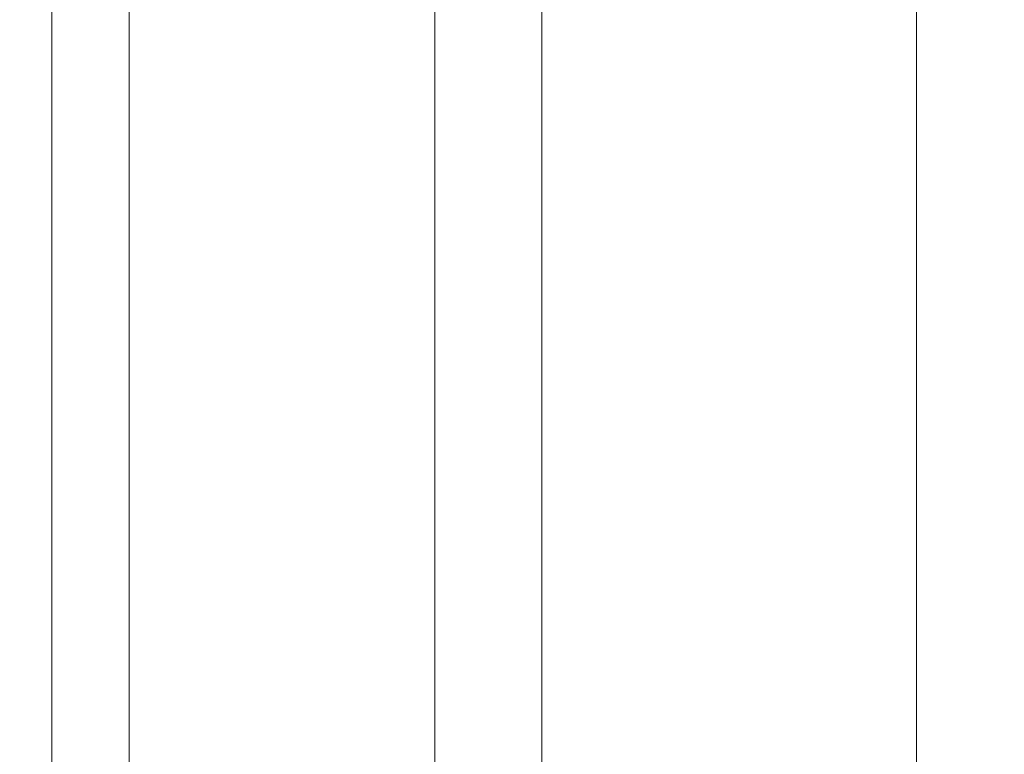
# Model space of a CAD drawing. Header units: millimetres. Extents: x 4 to 1188, y 1 to 840.
# Tile 104 of 256: x 297.89 to 300.34, y 680.92 to 682.75. Entities that reach past the tile are written whole.
import ezdxf

# ---------------------------------------------------------------- set-up
doc = ezdxf.new("R2010")
doc.units = ezdxf.units.MM
doc.layers.add('1', color=7, linetype='Continuous')
doc.styles.add('Arial Unicode MS', font='Arial Unicode MS')
doc.dimstyles.get("Standard").update_dxf_attribs({"dimtxt": 0.18, "dimasz": 0.18, "dimexe": 0.18, "dimexo": 0.0625, "dimgap": 0.09, "dimtad": 0, "dimtih": 1, "dimtoh": 1, "dimdec": 4, "dimzin": 0, "dimdsep": 46, "dimtxsty": 'Standard', "dimcen": 0.09, "dimadec": 0, "dimazin": 0, "dimtfac": 1, "dimtdec": 4, "dimtofl": 0, "dimtmove": 0, "dimatfit": 3, "dimfxl": 0, "dimtolj": 1, "dimtzin": 0, "dimarcsym": 0})

# ---------------------------------------------------------------- blocks, each defined once
blk = doc.blocks.new('_U12')
at = {"layer": '1', "color": 18, "lineweight": 35}
for p, q in [((116.927, 605.6605), (116.927, 822.2978)), ((318.6983, 605.6605), (318.6983, 822.2978)), ((116.927, 820.2978), (318.6983, 820.2978))]:
    blk.add_line(p, q, dxfattribs=at)
at = {"layer": '1', "color": 18, "lineweight": 70}
for points in [[(116.927, 820.2978), (120.427, 821.0738), (120.4271, 819.5219)], [(318.6983, 820.2978), (315.1983, 819.5219), (315.1983, 821.0738)]]:
    blk.add_solid(points, dxfattribs=at)
at = {"layer": '1', "color": 18, "linetype": 'Continuous', "lineweight": 13, "insert": (211.5022, 821.8338), "char_height": 3, "attachment_point": 7, "line_spacing_factor": 1.047437, "style": 'Arial Unicode MS'}
blk.add_mtext('\\fArial Unicode MS|b0|i0;\\W1.0000;{\\H1.21x;(}1513{\\H1.21x;)}', dxfattribs=at)

msp = doc.modelspace()

# ---------------------------------------------------------------- linework, layer by layer
at = {"layer": '1', "color": 154, "linetype": 'Continuous', "lineweight": 13}
for p, q in [((297.9727, 703.665), (297.9727, 675.596)), ((298.165, 675.5938), (298.165, 703.6605)), ((298.9263, 678.9605), (298.9263, 700.2938)), ((299.1929, 700.2938), (299.1929, 678.9605)), ((300.1263, 678.9605), (300.1263, 700.2938))]:
    msp.add_line(p, q, dxfattribs=at)

# ---------------------------------------------------------------- dimensions: what is measured, and where the dimension line sits
at = {"layer": '1', "color": 18, "linetype": 'Continuous', "lineweight": 13}
dim = msp.add_linear_dim(base=(318.6983, 820.2978), p1=(116.927, 602.3605), p2=(318.6983, 602.3605), dimstyle='Standard', override={"dimtxt": 3, "dimasz": 3.5, "dimexe": 2, "dimexo": 1, "dimgap": 1.5, "dimtad": 1, "dimtih": 1, "dimtoh": 0, "dimdec": 0, "dimlfac": 7.5, "dimzin": 8, "dimdsep": 44, "dimlunit": 2, "dimpost": '(<>)', "dimtxsty": 'Arial Unicode MS', "dimsah": 1, "dimse1": 0, "dimse2": 0, "dimsd1": 0, "dimsd2": 0, "dimclrd": 18, "dimclre": 18, "dimclrt": 18, "dimtm": -0.1, "dimtfac": 0.666667, "dimtdec": 2, "dimtofl": 1, "dimtmove": 0, "dimtzin": 8, "dimlwd": 35, "dimlwe": 35}, dxfattribs=at)
dim.commit()
dim.dimension.update_dxf_attribs({"geometry": '_U12', "text_midpoint": (217.8127, 820.2978), "dimtype": 160})

doc.saveas('drawing.dxf')
